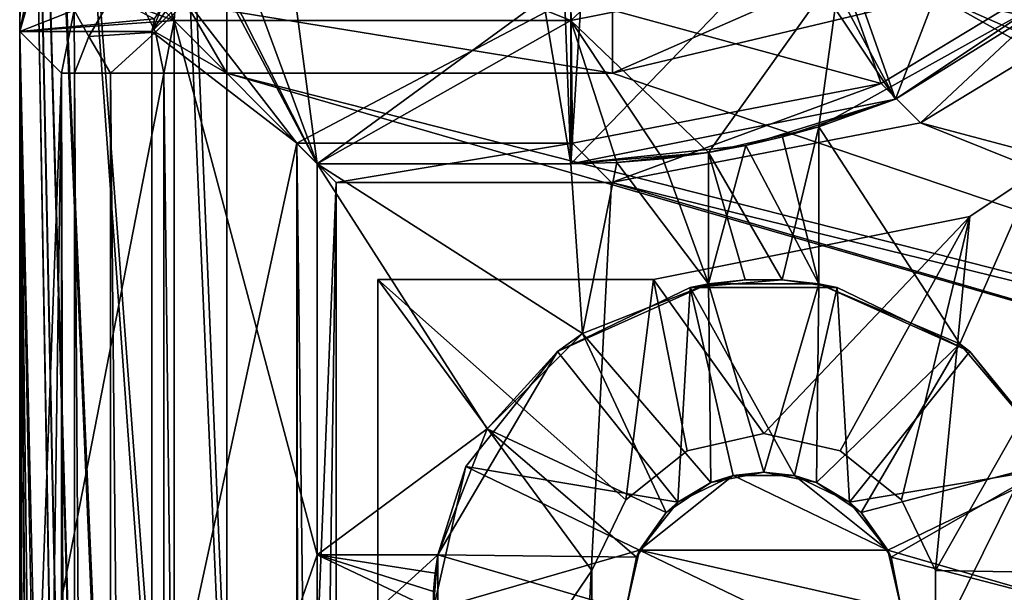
# Model space of a CAD drawing. Extents: x -3 to 104, y -79 to 161.
# Tile 172 of 203: x -3 to 6, y 145 to 150. Entities that reach past the tile are written whole.
import ezdxf

# ---------------------------------------------------------------- set-up
doc = ezdxf.new("R2010")
doc.units = 0
doc.header["$MEASUREMENT"] = 0

msp = doc.modelspace()

# ---------------------------------------------------------------- linework, layer by layer
for points in [[(-1.45, 151.199997, -76.900002), (-0.25, 123.900002, -76.900002), (-2.95, 159.899994, -76.900002)], [(-2.95, -77.599998, -76.900002), (-2.95, 159.899994, -76.900002), (-0.25, 6.1, -76.900002)], [(-0.25, 6.1, -76.900002), (-2.95, 159.899994, -76.900002), (-0.25, 7.6, -76.900002)], [(-0.25, 7.6, -76.900002), (-2.95, 159.899994, -76.900002), (-0.25, 32, -76.900002)], [(-0.25, 32, -76.900002), (-2.95, 159.899994, -76.900002), (-0.25, 33.200001, -76.900002)], [(-0.25, 33.200001, -76.900002), (-2.95, 159.899994, -76.900002), (-0.25, 64.400002, -76.900002)], [(-0.25, 64.400002, -76.900002), (-2.95, 159.899994, -76.900002), (-0.25, 65.599998, -76.900002)], [(-0.25, 65.599998, -76.900002), (-2.95, 159.899994, -76.900002), (-0.25, 96.800003, -76.900002)], [(-0.25, 96.800003, -76.900002), (-2.95, 159.899994, -76.900002), (-0.25, 98, -76.900002)], [(-0.25, 98, -76.900002), (-2.95, 159.899994, -76.900002), (-0.25, 122.400002, -76.900002)], [(-0.25, 122.400002, -76.900002), (-2.95, 159.899994, -76.900002), (-0.25, 123.900002, -76.900002)], [(-2.8358, 159.899994, -67.825996), (-2.95, 159.899994, -68.400002), (-2.95, 149.899994, -68.400002)], [(-2.8358, 159.899994, -67.825996), (-2.95, 149.899994, -68.400002), (-2.7239, 150.690994, -67.608597)], [(-2.95, 159.899994, -76.900002), (-2.95, 149.899994, -68.400002), (-2.95, 159.899994, -68.400002)], [(-2.95, 159.899994, -76.900002), (-2.95, -3.4858, -67.814201), (-2.95, 149.899994, -68.400002)], [(-2.95, 159.899994, -76.900002), (-2.95, -77.599998, -76.900002), (-2.95, -4.9, -68.400002)], [(-2.95, 159.899994, -76.900002), (-2.95, -4.9, -68.400002), (-2.95, -4.1346, -68.247803)], [(-2.95, 159.899994, -76.900002), (-2.95, -4.1346, -68.247803), (-2.95, -3.4858, -67.814201)], [(5.3668, 150.223007, 55), (11.88, 148.75, 55), (7.6919, 152.205994, 55)], [(2.05, 150, 10.1), (3.9634, 151.781006, 10.1), (2.05, 151.399994, 10.1)], [(2.05, 150, 10.1), (4.4992, 150.487, 10.1), (3.9634, 151.781006, 10.1)], [(5.8457, 151.498001, -76.900002), (4.9967, 149.285995, -76.900002), (4.4974, 150.703003, -76.900002)], [(7.4947, 150.955002, -76.900002), (4.9967, 149.285995, -76.900002), (5.8457, 151.498001, -76.900002)], [(-1.55, 150, 10.1), (-1.45, 151.399994, 10.1), (-2.024, 151.285995, 10.1)], [(-1.55, 150, 10.1), (2.05, 150, 10.1), (-1.45, 151.399994, 10.1)], [(-1.45, 151.399994, 10.1), (2.05, 150, 10.1), (2.05, 151.399994, 10.1)], [(-2.5107, 150.960999, 10.1), (-1.55, 150, 10.1), (-2.024, 151.285995, 10.1)], [(-1.3739, 150.817001, -76.900002), (-0.25, 123.900002, -76.900002), (-1.45, 151.199997, -76.900002)], [(-2.8358, 150.473999, 10.1), (-1.55, 150, 10.1), (-2.5107, 150.960999, 10.1)], [(4.9967, 149.285995, -76.900002), (7.4947, 150.955002, -76.900002), (7.1347, 150.617996, 5.5)], [(-1.1571, 150.492996, -76.900002), (-0.25, 148.699997, -76.900002), (-1.3739, 150.817001, -76.900002)], [(-0.25, 148.699997, -76.900002), (-0.25, 123.900002, -76.900002), (-1.3739, 150.817001, -76.900002)], [(4.9967, 149.285995, -76.900002), (2.05, 148.699997, -76.900002), (4.0249, 150.744995, -76.900002)], [(4.0249, 150.744995, -76.900002), (2.05, 148.699997, -76.900002), (2.1536, 150.345993, -76.900002)], [(4.2559, 150.664993, -76.900002), (4.9967, 149.285995, -76.900002), (4.0249, 150.744995, -76.900002)], [(4.4974, 150.703003, -76.900002), (4.9967, 149.285995, -76.900002), (4.2559, 150.664993, -76.900002)], [(-2.8358, 150.473999, 10.1), (-2.7239, 150.690994, -67.608597), (-2.95, 149.899994, -68.400002)], [(2.0501, 150.201004, 11.7), (4.4218, 150.673996, 11.7), (4.8665, 149.427002, 11.7)], [(5.5801, 147.065002, 5.5), (4.3, 149.035995, 5.5), (7.1347, 150.617996, 5.5)], [(4.3, 149.035995, 2.8), (7.1347, 150.617996, 5.5), (4.3, 149.035995, 5.5)], [(4.9967, 149.285995, -76.900002), (7.1347, 150.617996, 5.5), (4.3, 149.035995, 2.8)], [(4.3, 149.035995, 7.3), (5.5801, 147.065002, 7.3), (7.1347, 150.617996, 7.3)], [(4.4992, 150.487, 11.3), (4.3, 149.035995, 11.3), (7.1347, 150.617996, 11.3)], [(7.1347, 150.617996, 7.3), (7.1347, 150.617996, 11.3), (4.3, 149.035995, 11.3)], [(4.3, 149.035995, 7.3), (7.1347, 150.617996, 7.3), (4.3, 149.035995, 11.3)], [(4.4218, 150.673996, 11.7), (6.9448, 150.690994, 11.7), (4.8665, 149.427002, 11.7)], [(5.2225, 149.070999, 52.5), (4.8665, 149.427002, 11.7), (6.9448, 150.690994, 11.7)], [(7.3009, 150.335007, 52.5), (5.2225, 149.070999, 52.5), (6.9448, 150.690994, 11.7)], [(6.4777, 146.003006, 5.5), (5.5801, 147.065002, 5.5), (7.1347, 150.617996, 5.5)], [(5.5801, 147.065002, 7.3), (6.4777, 146.003006, 7.3), (7.1347, 150.617996, 7.3)], [(-1.7272, 150.014999, 10.1), (-2.9501, 149.899994, 10.1), (-2.8047, 150.565002, 10.1)], [(-2.8047, 150.565002, 10.1), (-2.9501, 149.899994, 10.1), (-2.457, 150.095001, 53.517101)], [(4.7073, 150.524994, 54.897598), (2.429, 150.091995, 54.8871), (2.4289, 149.520996, 55)], [(4.7073, 150.524994, 54.897598), (2.4289, 149.520996, 55), (5.3668, 150.223007, 55)], [(-2.95, 149.899994, 10.1), (-1.55, 150, 10.1), (-2.8358, 150.473999, 10.1)], [(-2.95, 149.899994, 10.1), (-2.8358, 150.473999, 10.1), (-2.95, 149.899994, -68.400002)], [(-2.3218, 149.856003, 54.2575), (-1.9867, 150.436996, 54.2575), (-2.457, 150.095001, 53.517101)], [(-1.7175, 149.893997, 54.801201), (-1.9867, 150.436996, 54.2575), (-2.3218, 149.856003, 54.2575)], [(-1.7175, 149.893997, 54.801201), (-1.4444, 150.167007, 54.801201), (-1.9867, 150.436996, 54.2575)], [(-0.8327, 150.276001, -76.900002), (-0.25, 148.699997, -76.900002), (-1.1571, 150.492996, -76.900002)], [(4.4992, 150.487, 11.3), (2.05, 150, 11.3), (3.3, 148.802002, 11.3)], [(2.05, 150, 11.3), (4.4992, 150.487, 11.3), (2.05, 150, 10.1)], [(2.05, 150, 10.1), (4.4992, 150.487, 11.3), (4.4992, 150.487, 10.1)], [(4.4992, 150.487, 11.3), (3.3, 148.802002, 11.3), (4.3, 149.035995, 11.3)], [(2.1536, 150.345993, -76.900002), (2.05, 148.699997, -76.900002), (1.9913, 150.238007, -76.900002)], [(-0.45, 150.199997, -76.900002), (-0.25, 148.699997, -76.900002), (-0.8327, 150.276001, -76.900002)], [(12.1845, 147.218994, 52.5), (5.2225, 149.070999, 52.5), (7.3009, 150.335007, 52.5)], [(-1.7501, 149.899994, 11.7), (-1.4501, 150.199997, 11.7), (-0.436, 148.886002, 11.7)], [(-1.5649, 150.177002, 11.7), (-1.4501, 150.199997, 11.7), (-1.7501, 149.899994, 11.7)], [(-1.6622, 150.112, 11.7), (-1.5649, 150.177002, 11.7), (-1.7501, 149.899994, 11.7)], [(-1.7175, 149.893997, 54.801201), (-1.0713, 149.520996, 55), (-1.4444, 150.167007, 54.801201)], [(-1.4501, 150.199997, 11.7), (2.0501, 150.201004, 11.7), (-0.436, 148.886002, 11.7)], [(-1.4444, 150.167007, 54.801201), (-1.0713, 149.520996, 55), (-1.0713, 150.091995, 54.8871)], [(1.8, 150.199997, -76.900002), (-0.25, 148.699997, -76.900002), (-0.45, 150.199997, -76.900002)], [(-0.436, 148.886002, 11.7), (2.0501, 150.201004, 11.7), (2.0643, 148.886002, 11.7)], [(2.05, 148.699997, -76.900002), (-0.25, 148.699997, -76.900002), (1.8, 150.199997, -76.900002)], [(1.9913, 150.238007, -76.900002), (2.05, 148.699997, -76.900002), (1.8, 150.199997, -76.900002)], [(2.0501, 150.201004, 11.7), (4.8665, 149.427002, 11.7), (2.0643, 148.886002, 11.7)], [(2.4289, 149.520996, 55), (13.0516, 145.921997, 55), (5.3668, 150.223007, 55)], [(5.3668, 150.223007, 55), (13.0516, 145.921997, 55), (12.1845, 147.218994, 55)], [(5.3668, 150.223007, 55), (12.1845, 147.218994, 55), (11.88, 148.75, 55)], [(-2.9501, 149.899994, 10.1), (-2.5712, 149.520996, 53.5131), (-2.457, 150.095001, 53.517101)], [(-2.4533, 149.520996, 54.083099), (-2.457, 150.095001, 53.517101), (-2.5712, 149.520996, 53.5131)], [(-2.3218, 149.856003, 54.2575), (-2.457, 150.095001, 53.517101), (-2.4533, 149.520996, 54.083099)], [(-1.6622, 150.112, 11.7), (-1.7501, 149.899994, 11.7), (-1.7272, 150.014999, 11.7)], [(2.4289, 149.520996, 55), (-1.0713, 150.091995, 54.8871), (-1.0713, 149.520996, 55)], [(2.4289, 149.520996, 55), (2.429, 150.091995, 54.8871), (-1.0713, 150.091995, 54.8871)], [(-1.7501, 149.899994, 10.1), (-2.9501, 149.899994, 10.1), (-1.7272, 150.014999, 10.1)], [(-2.95, 142.800003, 10.1), (-1.55, 150, 10.1), (-2.95, 149.899994, 10.1)], [(-1.55, 141.399994, 10.1), (-1.55, 150, 10.1), (-2.95, 142.800003, 10.1)], [(-1.7272, 150.014999, 10.1), (-1.7501, 149.899994, 11.7), (-1.7501, 149.899994, 10.1)], [(-1.7272, 150.014999, 11.7), (-1.7501, 149.899994, 11.7), (-1.7272, 150.014999, 10.1)], [(-1.55, 150, 10.1), (-1.55, 141.399994, 10.1), (-1.55, 150, 11.3)], [(-1.55, 150, 11.3), (-1.55, 141.399994, 10.1), (-1.55, 141.399994, 11.3)], [(-1.55, 150, 11.3), (-0.25, 148.699997, 11.3), (2.05, 150, 11.3)], [(-1.55, 150, 11.3), (-0.25, 145.149994, 11.3), (-0.25, 148.699997, 11.3)], [(-1.55, 150, 11.3), (-1.55, 141.399994, 11.3), (-0.25, 145.149994, 11.3)], [(2.05, 150, 10.1), (-1.55, 150, 11.3), (2.05, 150, 11.3)], [(-1.55, 150, 10.1), (-1.55, 150, 11.3), (2.05, 150, 10.1)], [(2.05, 150, 11.3), (-0.25, 148.699997, 11.3), (2.05, 148.699997, 11.3)], [(2.05, 150, 11.3), (2.8854, 148.744995, 11.3), (3.3, 148.802002, 11.3)], [(2.05, 150, 11.3), (2.4683, 148.710999, 11.3), (2.8854, 148.744995, 11.3)], [(2.05, 150, 11.3), (2.05, 148.699997, 11.3), (2.4683, 148.710999, 11.3)], [(-1.7501, 149.899994, 10.1), (-1.7501, 97.599998, 10.1), (-2.9501, 149.899994, 10.1)], [(-2.9501, -67.600098, 10.1), (-2.9501, 149.899994, 10.1), (-1.7501, -2.4, 10.1)], [(-1.7501, -2.4, 10.1), (-2.9501, 149.899994, 10.1), (-1.7501, 88.599998, 10.1)], [(-1.7501, 88.599998, 10.1), (-2.9501, 149.899994, 10.1), (-1.7501, 97.599998, 10.1)], [(-2.9501, 149.899994, 10.1), (-2.8488, 141.899994, 21.700001), (-2.5712, 149.520996, 53.5131)], [(-2.8837, 141.899994, 17.700001), (-2.8488, 141.899994, 21.700001), (-2.9501, 149.899994, 10.1)], [(-2.8837, 129.899994, 17.700001), (-2.8837, 141.899994, 17.700001), (-2.9501, 149.899994, 10.1)], [(-2.9501, 149.899994, 10.1), (-2.9501, -67.600098, 10.1), (-2.8837, -43.599998, 17.700001)], [(-2.9501, 149.899994, 10.1), (-2.8837, -43.599998, 17.700001), (-2.8837, 129.899994, 17.700001)], [(-2.95, 149.899994, 10.1), (-2.95, 142.800003, 6.1), (-2.95, 142.800003, 10.1)], [(-2.95, 142.800003, 6.1), (-2.95, 149.899994, -68.400002), (-2.95, 129, 6.1)], [(-2.95, 149.899994, -68.400002), (-2.95, -2.9, -66.400002), (-2.95, 129, 6.1)], [(-2.95, 149.899994, -68.400002), (-2.95, -3.0522, -67.165398), (-2.95, -2.9, -66.400002)], [(-2.95, 149.899994, -68.400002), (-2.95, -3.4858, -67.814201), (-2.95, -3.0522, -67.165398)], [(-2.95, 149.899994, 10.1), (-2.95, 149.899994, -68.400002), (-2.95, 142.800003, 6.1)], [(-1.7175, 149.893997, 54.801201), (-2.3218, 149.856003, 54.2575), (-2.1273, 149.520996, 54.5653)], [(-1.7175, 149.893997, 54.801201), (-2.1273, 149.520996, 54.5653), (-1.6423, 149.520996, 54.8871)], [(-1.7501, 149.899994, 11.7), (-0.436, 148.886002, 11.7), (-1.7501, 142.800003, 11.7)], [(-1.7501, 149.899994, 11.7), (-1.7501, 142.800003, 11.7), (-1.7501, 149.899994, 10.1)], [(-1.7501, 142.800003, 11.7), (-1.7501, 129, 11.7), (-1.7501, 149.899994, 10.1)], [(-1.7501, 129, 11.7), (-1.7501, 97.599998, 10.1), (-1.7501, 149.899994, 10.1)], [(-1.7175, 149.893997, 54.801201), (-1.6423, 149.520996, 54.8871), (-1.0713, 149.520996, 55)], [(-2.3218, 149.856003, 54.2575), (-2.4533, 149.520996, 54.083099), (-2.1273, 149.520996, 54.5653)], [(5.3599, 145.005997, 18.9), (8.1033, 149.847, 18.9), (5.6701, 148.220993, 18.9)], [(5.3599, 145.005997, 18.9), (17.134399, 144.800995, 18.9), (8.1033, 149.847, 18.9)], [(8.1033, 149.847, 17.299999), (5.3599, 144.294006, 17.299999), (5.3599, 145.005997, 17.299999)], [(8.1033, 149.847, 17.299999), (15.471, 126.727997, 17.299999), (5.3599, 144.294006, 17.299999)], [(8.1033, 149.847, 17.299999), (5.3599, 145.005997, 17.299999), (5.6701, 148.220993, 17.299999)], [(5.6701, 148.220993, 17.299999), (5.6701, 148.220993, 18.9), (8.1033, 149.847, 17.299999)], [(5.6701, 148.220993, 18.9), (8.1033, 149.847, 18.9), (8.1033, 149.847, 17.299999)], [(-2.8488, 129.899994, 21.700001), (-2.5712, 100.605003, 53.5131), (-2.5712, 149.520996, 53.5131)], [(-2.8488, 129.899994, 21.700001), (-2.5712, 149.520996, 53.5131), (-2.8488, 141.899994, 21.700001)], [(-2.4533, 100.605003, 54.083099), (-2.4533, 149.520996, 54.083099), (-2.5712, 149.520996, 53.5131)], [(-2.5712, 100.605003, 53.5131), (-2.4533, 100.605003, 54.083099), (-2.5712, 149.520996, 53.5131)], [(-2.1273, 100.605003, 54.5653), (-2.1273, 149.520996, 54.5653), (-2.4533, 149.520996, 54.083099)], [(-2.4533, 100.605003, 54.083099), (-2.1273, 100.605003, 54.5653), (-2.4533, 149.520996, 54.083099)], [(-1.6423, 100.605003, 54.8871), (-1.6423, 149.520996, 54.8871), (-2.1273, 149.520996, 54.5653)], [(-2.1273, 100.605003, 54.5653), (-1.6423, 100.605003, 54.8871), (-2.1273, 149.520996, 54.5653)], [(-1.0713, 100.605003, 55), (-1.0713, 149.520996, 55), (-1.6423, 149.520996, 54.8871)], [(-1.6423, 100.605003, 54.8871), (-1.0713, 100.605003, 55), (-1.6423, 149.520996, 54.8871)], [(-1.0713, 149.520996, 55), (13.0516, 145.921997, 55), (2.4289, 149.520996, 55)], [(-1.0713, 149.520996, 55), (14.3493, 145.054001, 55), (13.0516, 145.921997, 55)], [(-1.0713, 100.605003, 55), (14.3493, 145.054001, 55), (-1.0713, 149.520996, 55)], [(2.4203, 148.529999, 52.5), (2.0643, 148.886002, 11.7), (4.8665, 149.427002, 11.7)], [(5.2225, 149.070999, 52.5), (2.4203, 148.529999, 52.5), (4.8665, 149.427002, 11.7)], [(2.05, 148.699997, -76.900002), (4.9967, 149.285995, -76.900002), (3.6367, 148.865005, 2.8)], [(4.9967, 149.285995, -76.900002), (3.9702, 148.942993, 2.8), (3.6367, 148.865005, 2.8)], [(4.9967, 149.285995, -76.900002), (4.3, 149.035995, 2.8), (3.9702, 148.942993, 2.8)], [(13.0516, 145.921997, 52.5), (2.4203, 148.529999, 52.5), (5.2225, 149.070999, 52.5)], [(3.3, 148.802002, 11.3), (3.9673, 147.645004, 11.3), (4.3, 149.035995, 11.3)], [(4.3, 149.035995, 11.3), (3.9673, 147.645004, 11.3), (4.2999, 147.608002, 11.3)], [(4.3, 149.035995, 2.8), (4.3, 147.608002, 2.8), (3.9702, 148.942993, 2.8)], [(4.2999, 147.608002, 11.3), (4.3, 147.608002, 7.3), (4.3, 149.035995, 7.3)], [(4.2999, 147.608002, 11.3), (4.3, 149.035995, 7.3), (4.3, 149.035995, 11.3)], [(5.5801, 147.065002, 5.5), (4.3, 147.608002, 5.5), (4.3, 149.035995, 5.5)], [(4.3, 147.608002, 5.5), (4.3, 147.608002, 2.8), (4.3, 149.035995, 2.8)], [(4.3, 147.608002, 5.5), (4.3, 149.035995, 2.8), (4.3, 149.035995, 5.5)], [(4.3, 147.608002, 7.3), (5.5801, 147.065002, 7.3), (4.3, 149.035995, 7.3)], [(13.0516, 145.921997, 52.5), (5.2225, 149.070999, 52.5), (12.1845, 147.218994, 52.5)], [(3.9702, 148.942993, 2.8), (4.3, 147.608002, 2.8), (3.6367, 148.865005, 2.8)], [(-0.436, 148.886002, 11.7), (-0.436, 142.800003, 11.7), (-1.7501, 142.800003, 11.7)], [(-0.3487, 141.899994, 21.700001), (-0.436, 148.886002, 11.7), (-0.0799, 148.529999, 52.5)], [(-0.3487, 141.899994, 21.700001), (-0.4281, 141.899994, 12.6), (-0.436, 148.886002, 11.7)], [(-0.4281, 141.899994, 12.6), (-0.436, 142.800003, 11.7), (-0.436, 148.886002, 11.7)], [(-0.0799, 148.529999, 52.5), (-0.436, 148.886002, 11.7), (2.0643, 148.886002, 11.7)], [(-0.0799, 148.529999, 52.5), (2.0643, 148.886002, 11.7), (2.4203, 148.529999, 52.5)], [(2.05, 148.699997, -76.900002), (3.6367, 148.865005, 2.8), (3.3, 148.802002, 2.8)], [(3.6367, 148.865005, 2.8), (3.3, 147.608002, 2.8), (3.3, 148.802002, 2.8)], [(4.3, 147.608002, 2.8), (3.3, 147.608002, 2.8), (3.6367, 148.865005, 2.8)], [(2.05, 148.699997, -76.900002), (3.3, 148.802002, 2.8), (2.4683, 148.710999, 5.5)], [(2.4683, 148.710999, 5.5), (3.3, 148.802002, 2.8), (2.8854, 148.744995, 5.5)], [(3.3, 147.608002, 5.5), (2.4683, 148.710999, 5.5), (2.8854, 148.744995, 5.5)], [(2.4683, 148.710999, 7.3), (3.3, 147.608002, 7.3), (2.8854, 148.744995, 7.3)], [(2.8854, 148.744995, 7.3), (2.8854, 148.744995, 11.3), (2.4683, 148.710999, 11.3)], [(2.4683, 148.710999, 7.3), (2.8854, 148.744995, 7.3), (2.4683, 148.710999, 11.3)], [(2.8854, 148.744995, 5.5), (3.3, 148.802002, 2.8), (3.3, 148.802002, 5.5)], [(3.3, 147.608002, 5.5), (2.8854, 148.744995, 5.5), (3.3, 148.802002, 5.5)], [(2.8854, 148.744995, 7.3), (3.3, 147.608002, 7.3), (3.3, 148.802002, 7.3)], [(3.3, 148.802002, 7.3), (3.3, 148.802002, 11.3), (2.8854, 148.744995, 11.3)], [(2.8854, 148.744995, 7.3), (3.3, 148.802002, 7.3), (2.8854, 148.744995, 11.3)], [(3.3, 147.608002, 2.8), (3.3, 148.802002, 5.5), (3.3, 148.802002, 2.8)], [(3.3, 147.608002, 2.8), (3.3, 147.608002, 5.5), (3.3, 148.802002, 5.5)], [(3.3, 148.802002, 11.3), (3.6326, 147.645004, 11.3), (3.9673, 147.645004, 11.3)], [(3.3, 148.802002, 11.3), (3.3, 147.608002, 11.3), (3.6326, 147.645004, 11.3)], [(3.3, 147.608002, 7.3), (3.3, 147.608002, 11.3), (3.3, 148.802002, 11.3)], [(3.3, 147.608002, 7.3), (3.3, 148.802002, 11.3), (3.3, 148.802002, 7.3)], [(1.2897, 146.292999, 5.5), (-0.25, 145.149994, 5.5), (-0.25, 148.699997, 5.5)], [(2.1574, 147.160004, 5.5), (-0.25, 148.699997, 5.5), (2.05, 148.699997, 5.5)], [(2.1574, 147.160004, 5.5), (1.2897, 146.292999, 5.5), (-0.25, 148.699997, 5.5)], [(-0.25, 145.149994, 2.8), (-0.25, 148.699997, 5.5), (-0.25, 145.149994, 5.5)], [(-0.25, 148.699997, -76.900002), (-0.25, 148.699997, 5.5), (-0.25, 145.149994, 2.8)], [(-0.25, 148.699997, -76.900002), (-0.25, 145.149994, 2.8), (-0.25, 131.899994, -6.2)], [(-0.25, 123.900002, -76.900002), (-0.25, 148.699997, -76.900002), (-0.25, 131.899994, -6.2)], [(-0.25, 148.699997, 5.5), (2.05, 148.699997, -76.900002), (2.05, 148.699997, 5.5)], [(-0.25, 148.699997, 5.5), (-0.25, 148.699997, -76.900002), (2.05, 148.699997, -76.900002)], [(-0.25, 145.149994, 7.3), (-0.25, 148.699997, 7.3), (-0.25, 148.699997, 11.3)], [(-0.25, 145.149994, 7.3), (-0.25, 148.699997, 11.3), (-0.25, 145.149994, 11.3)], [(-0.25, 148.699997, 7.3), (2.1574, 147.160004, 7.3), (2.05, 148.699997, 7.3)], [(-0.25, 145.149994, 7.3), (1.2897, 146.292999, 7.3), (-0.25, 148.699997, 7.3)], [(-0.25, 148.699997, 7.3), (1.2897, 146.292999, 7.3), (2.1574, 147.160004, 7.3)], [(-0.25, 148.699997, 11.3), (2.05, 148.699997, 7.3), (2.05, 148.699997, 11.3)], [(-0.25, 148.699997, 11.3), (-0.25, 148.699997, 7.3), (2.05, 148.699997, 7.3)], [(2.05, 148.699997, -76.900002), (2.4683, 148.710999, 5.5), (2.05, 148.699997, 5.5)], [(2.1574, 147.160004, 5.5), (2.05, 148.699997, 5.5), (2.4683, 148.710999, 5.5)], [(2.05, 148.699997, 7.3), (2.1574, 147.160004, 7.3), (2.4683, 148.710999, 7.3)], [(2.4683, 148.710999, 7.3), (2.4683, 148.710999, 11.3), (2.05, 148.699997, 11.3)], [(2.05, 148.699997, 7.3), (2.4683, 148.710999, 7.3), (2.05, 148.699997, 11.3)], [(3.3, 147.608002, 5.5), (2.1574, 147.160004, 5.5), (2.4683, 148.710999, 5.5)], [(2.1574, 147.160004, 7.3), (3.3, 147.608002, 7.3), (2.4683, 148.710999, 7.3)], [(-0.0799, 100.584, 52.5), (-0.3487, 129.899994, 21.700001), (-0.0799, 148.529999, 52.5)], [(-0.0799, 148.529999, 52.5), (-0.3487, 129.899994, 21.700001), (-0.3487, 141.899994, 21.700001)], [(14.3493, 145.054001, 52.5), (-0.0799, 100.584, 52.5), (2.4203, 148.529999, 52.5)], [(2.4203, 148.529999, 52.5), (-0.0799, 100.584, 52.5), (-0.0799, 148.529999, 52.5)], [(14.3493, 145.054001, 52.5), (2.4203, 148.529999, 52.5), (13.0516, 145.921997, 52.5)], [(3.8, 146.25, 18.9), (5.6701, 148.220993, 18.9), (2.8, 147.649994, 18.9)], [(5.6701, 148.220993, 17.299999), (3.8, 146.25, 17.299999), (2.8, 147.649994, 17.299999)], [(2.8, 147.649994, 18.9), (5.6701, 148.220993, 18.9), (2.8, 147.649994, 17.299999)], [(2.8, 147.649994, 17.299999), (5.6701, 148.220993, 18.9), (5.6701, 148.220993, 17.299999)], [(4.4942, 146.091995, 18.9), (5.6701, 148.220993, 18.9), (3.8, 146.25, 18.9)], [(5.6701, 148.220993, 17.299999), (4.4942, 146.091995, 17.299999), (3.8, 146.25, 17.299999)], [(5.0509, 145.647995, 18.9), (5.6701, 148.220993, 18.9), (4.4942, 146.091995, 18.9)], [(5.6701, 148.220993, 17.299999), (5.0509, 145.647995, 17.299999), (4.4942, 146.091995, 17.299999)], [(5.3599, 145.005997, 18.9), (5.6701, 148.220993, 18.9), (5.0509, 145.647995, 18.9)], [(5.6701, 148.220993, 17.299999), (5.3599, 145.005997, 17.299999), (5.0509, 145.647995, 17.299999)], [(2.2401, 145.005997, 18.9), (0.3, 147.649994, 18.9), (0.3, 142.149994, 18.9)], [(2.2401, 145.005997, 18.9), (2.5491, 145.647995, 18.9), (0.3, 147.649994, 18.9)], [(2.5491, 145.647995, 18.9), (2.8, 147.649994, 18.9), (0.3, 147.649994, 18.9)], [(0.3, 147.649994, 17.299999), (2.2401, 145.005997, 17.299999), (0.3, 142.149994, 17.299999)], [(2.5491, 145.647995, 17.299999), (2.2401, 145.005997, 17.299999), (0.3, 147.649994, 17.299999)], [(2.8, 147.649994, 17.299999), (2.5491, 145.647995, 17.299999), (0.3, 147.649994, 17.299999)], [(0.3, 147.649994, 18.9), (0.3, 147.649994, 17.299999), (0.3, 142.149994, 18.9)], [(0.3, 142.149994, 18.9), (0.3, 147.649994, 17.299999), (0.3, 142.149994, 17.299999)], [(2.8, 147.649994, 17.299999), (0.3, 147.649994, 18.9), (2.8, 147.649994, 18.9)], [(2.8, 147.649994, 17.299999), (0.3, 147.649994, 17.299999), (0.3, 147.649994, 18.9)], [(3.3, 147.608002, 11.3), (1.9295, 146.994995, 17.299999), (3.1324, 147.574997, 17.299999)], [(3.3, 147.608002, 11.3), (2.1574, 147.160004, 7.3), (1.9295, 146.994995, 17.299999)], [(1.9295, 146.994995, 17.299999), (3.0206, 145.626999, 17.299999), (3.1324, 147.574997, 17.299999)], [(3.3, 147.608002, 2.8), (3.3216, 145.804993, 2.8), (2.1574, 147.160004, 2.8)], [(3.3, 147.608002, 2.8), (2.1574, 147.160004, 5.5), (3.3, 147.608002, 5.5)], [(3.3, 147.608002, 2.8), (2.1574, 147.160004, 2.8), (2.1574, 147.160004, 5.5)], [(3.3, 147.608002, 7.3), (2.1574, 147.160004, 7.3), (3.3, 147.608002, 11.3)], [(3.1058, 146.091995, 18.9), (2.8, 147.649994, 18.9), (2.5491, 145.647995, 18.9)], [(2.8, 147.649994, 17.299999), (3.1058, 146.091995, 17.299999), (2.5491, 145.647995, 17.299999)], [(3.8, 146.25, 18.9), (2.8, 147.649994, 18.9), (3.1058, 146.091995, 18.9)], [(2.8, 147.649994, 17.299999), (3.8, 146.25, 17.299999), (3.1058, 146.091995, 17.299999)], [(3.0206, 145.626999, 17.299999), (3.5218, 145.869003, 17.299999), (3.1324, 147.574997, 17.299999)], [(3.6326, 147.645004, 11.3), (3.3, 147.608002, 11.3), (3.1324, 147.574997, 17.299999)], [(3.9673, 147.645004, 11.3), (3.1324, 147.574997, 17.299999), (4.4676, 147.574997, 17.299999)], [(3.9673, 147.645004, 11.3), (3.6326, 147.645004, 11.3), (3.1324, 147.574997, 17.299999)], [(3.1324, 147.574997, 17.299999), (4.0782, 145.869003, 17.299999), (4.4676, 147.574997, 17.299999)], [(3.5218, 145.869003, 17.299999), (4.0782, 145.869003, 17.299999), (3.1324, 147.574997, 17.299999)], [(4.3, 147.608002, 2.8), (3.8, 145.899994, 2.8), (3.3, 147.608002, 2.8)], [(3.8, 145.899994, 2.8), (3.3216, 145.804993, 2.8), (3.3, 147.608002, 2.8)], [(4.2784, 145.804993, 2.8), (3.8, 145.899994, 2.8), (4.3, 147.608002, 2.8)], [(4.2999, 147.608002, 11.3), (3.9673, 147.645004, 11.3), (4.4676, 147.574997, 17.299999)], [(4.0782, 145.869003, 17.299999), (4.5794, 145.626999, 17.299999), (4.4676, 147.574997, 17.299999)], [(5.5801, 147.065002, 2.8), (4.2784, 145.804993, 2.8), (4.3, 147.608002, 2.8)], [(4.2999, 147.608002, 11.3), (4.4676, 147.574997, 17.299999), (5.6705, 146.994995, 17.299999)], [(5.5801, 147.065002, 7.3), (4.3, 147.608002, 7.3), (4.2999, 147.608002, 11.3)], [(5.5801, 147.065002, 7.3), (4.2999, 147.608002, 11.3), (5.6705, 146.994995, 17.299999)], [(5.5801, 147.065002, 2.8), (4.3, 147.608002, 2.8), (4.3, 147.608002, 5.5)], [(5.5801, 147.065002, 2.8), (4.3, 147.608002, 5.5), (5.5801, 147.065002, 5.5)], [(4.4676, 147.574997, 17.299999), (4.5794, 145.626999, 17.299999), (5.6705, 146.994995, 17.299999)], [(2.9161, 145.533997, 2.8), (1.2897, 146.292999, 2.8), (2.1574, 147.160004, 2.8)], [(2.1574, 147.160004, 2.8), (1.2897, 146.292999, 5.5), (2.1574, 147.160004, 5.5)], [(2.1574, 147.160004, 2.8), (1.2897, 146.292999, 2.8), (1.2897, 146.292999, 5.5)], [(2.1574, 147.160004, 7.3), (1.2897, 146.292999, 7.3), (1.9295, 146.994995, 17.299999)], [(3.3216, 145.804993, 2.8), (2.9161, 145.533997, 2.8), (2.1574, 147.160004, 2.8)], [(4.6839, 145.533997, 2.8), (4.2784, 145.804993, 2.8), (5.5801, 147.065002, 2.8)], [(6.4777, 146.003006, 2.8), (4.6839, 145.533997, 2.8), (5.5801, 147.065002, 2.8)], [(6.4777, 146.003006, 2.8), (5.5801, 147.065002, 5.5), (6.4777, 146.003006, 5.5)], [(6.4777, 146.003006, 2.8), (5.5801, 147.065002, 2.8), (5.5801, 147.065002, 5.5)], [(6.4777, 146.003006, 7.3), (5.5801, 147.065002, 7.3), (5.6705, 146.994995, 17.299999)], [(1.9295, 146.994995, 17.299999), (0.842, 145.149994, 11.3), (1.0971, 145.951996, 17.299999)], [(1.2897, 146.292999, 7.3), (0.842, 145.149994, 11.3), (1.9295, 146.994995, 17.299999)], [(1.0971, 145.951996, 17.299999), (3.0206, 145.626999, 17.299999), (1.9295, 146.994995, 17.299999)], [(4.5794, 145.626999, 17.299999), (6.5029, 145.951996, 17.299999), (5.6705, 146.994995, 17.299999)], [(6.4777, 146.003006, 7.3), (5.6705, 146.994995, 17.299999), (6.5029, 145.951996, 17.299999)], [(0.842, 145.149994, 5.5), (-0.25, 145.149994, 5.5), (1.2897, 146.292999, 5.5)], [(-0.25, 145.149994, 7.3), (0.842, 145.149994, 7.3), (1.2897, 146.292999, 7.3)], [(2.6452, 145.128006, 2.8), (0.842, 145.149994, 2.8), (1.2897, 146.292999, 2.8)], [(1.2897, 146.292999, 2.8), (0.842, 145.149994, 5.5), (1.2897, 146.292999, 5.5)], [(1.2897, 146.292999, 2.8), (0.842, 145.149994, 2.8), (0.842, 145.149994, 5.5)], [(1.2897, 146.292999, 7.3), (0.842, 145.149994, 7.3), (0.842, 145.149994, 11.3)], [(2.6452, 145.128006, 2.8), (1.2897, 146.292999, 2.8), (2.9161, 145.533997, 2.8)], [(3.8, 146.25, 18.9), (3.1058, 146.091995, 18.9), (3.8, 146.25, 17.299999)], [(3.8, 146.25, 17.299999), (3.1058, 146.091995, 18.9), (3.1058, 146.091995, 17.299999)], [(4.4942, 146.091995, 17.299999), (3.8, 146.25, 18.9), (3.8, 146.25, 17.299999)], [(4.4942, 146.091995, 18.9), (3.8, 146.25, 18.9), (4.4942, 146.091995, 17.299999)], [(3.1058, 146.091995, 17.299999), (2.5491, 145.647995, 18.9), (2.5491, 145.647995, 17.299999)], [(3.1058, 146.091995, 18.9), (2.5491, 145.647995, 18.9), (3.1058, 146.091995, 17.299999)], [(5.0509, 145.647995, 17.299999), (4.4942, 146.091995, 18.9), (4.4942, 146.091995, 17.299999)], [(5.0509, 145.647995, 18.9), (4.4942, 146.091995, 18.9), (5.0509, 145.647995, 17.299999)], [(6.4777, 146.003006, 2.8), (4.9548, 145.128006, 2.8), (4.6839, 145.533997, 2.8)], [(6.8, 144.649994, 2.8), (4.9548, 145.128006, 2.8), (6.4777, 146.003006, 2.8)], [(0.842, 145.149994, 11.3), (0.8, 144.649994, 17.299999), (1.0971, 145.951996, 17.299999)], [(0.8, 144.649994, 17.299999), (2.6738, 145.192001, 17.299999), (1.0971, 145.951996, 17.299999)], [(1.0971, 145.951996, 17.299999), (2.6738, 145.192001, 17.299999), (3.0206, 145.626999, 17.299999)], [(3.3216, 145.804993, 2.8), (3.8, 145.899994, 2.8), (3.5218, 145.869003, 5.5)], [(3.5218, 145.869003, 5.5), (3.8, 145.899994, 2.8), (4.0782, 145.869003, 5.5)], [(3.8, 145.899994, 2.8), (4.2784, 145.804993, 2.8), (4.0782, 145.869003, 5.5)], [(4.9262, 145.192001, 17.299999), (6.5029, 145.951996, 17.299999), (4.5794, 145.626999, 17.299999)], [(4.9262, 145.192001, 17.299999), (6.8, 144.649994, 17.299999), (6.5029, 145.951996, 17.299999)], [(3.5218, 145.869003, 5.5), (2.6738, 145.192001, 5.5), (3.0206, 145.626999, 5.5)], [(4.9262, 145.192001, 5.5), (2.6738, 145.192001, 5.5), (3.5218, 145.869003, 5.5)], [(2.6738, 145.192001, 7.3), (3.5218, 145.869003, 7.3), (3.0206, 145.626999, 7.3)], [(2.6738, 145.192001, 7.3), (4.9262, 145.192001, 7.3), (3.5218, 145.869003, 7.3)], [(2.9161, 145.533997, 2.8), (3.3216, 145.804993, 2.8), (3.0206, 145.626999, 5.5)], [(3.0206, 145.626999, 5.5), (3.3216, 145.804993, 2.8), (3.5218, 145.869003, 5.5)], [(3.0206, 145.626999, 17.299999), (3.0206, 145.626999, 7.3), (3.5218, 145.869003, 17.299999)], [(3.0206, 145.626999, 7.3), (3.5218, 145.869003, 7.3), (3.5218, 145.869003, 17.299999)], [(4.9262, 145.192001, 5.5), (3.5218, 145.869003, 5.5), (4.0782, 145.869003, 5.5)], [(3.5218, 145.869003, 17.299999), (4.0782, 145.869003, 7.3), (4.0782, 145.869003, 17.299999)], [(3.5218, 145.869003, 7.3), (4.0782, 145.869003, 7.3), (3.5218, 145.869003, 17.299999)], [(3.5218, 145.869003, 7.3), (4.9262, 145.192001, 7.3), (4.0782, 145.869003, 7.3)], [(4.0782, 145.869003, 5.5), (4.2784, 145.804993, 2.8), (4.5794, 145.626999, 5.5)], [(4.9262, 145.192001, 5.5), (4.0782, 145.869003, 5.5), (4.5794, 145.626999, 5.5)], [(4.0782, 145.869003, 17.299999), (4.5794, 145.626999, 7.3), (4.5794, 145.626999, 17.299999)], [(4.0782, 145.869003, 7.3), (4.5794, 145.626999, 7.3), (4.0782, 145.869003, 17.299999)], [(4.0782, 145.869003, 7.3), (4.9262, 145.192001, 7.3), (4.5794, 145.626999, 7.3)], [(4.2784, 145.804993, 2.8), (4.6839, 145.533997, 2.8), (4.5794, 145.626999, 5.5)], [(2.5491, 145.647995, 17.299999), (2.2401, 145.005997, 18.9), (2.2401, 145.005997, 17.299999)], [(2.5491, 145.647995, 18.9), (2.2401, 145.005997, 18.9), (2.5491, 145.647995, 17.299999)], [(2.6738, 145.192001, 5.5), (2.9161, 145.533997, 2.8), (3.0206, 145.626999, 5.5)], [(2.6738, 145.192001, 17.299999), (3.0206, 145.626999, 7.3), (3.0206, 145.626999, 17.299999)], [(2.6738, 145.192001, 7.3), (3.0206, 145.626999, 7.3), (2.6738, 145.192001, 17.299999)], [(4.5794, 145.626999, 5.5), (4.6839, 145.533997, 2.8), (4.9262, 145.192001, 5.5)], [(4.5794, 145.626999, 17.299999), (4.5794, 145.626999, 7.3), (4.9262, 145.192001, 17.299999)], [(4.5794, 145.626999, 7.3), (4.9262, 145.192001, 7.3), (4.9262, 145.192001, 17.299999)], [(5.3599, 145.005997, 17.299999), (5.0509, 145.647995, 18.9), (5.0509, 145.647995, 17.299999)], [(5.3599, 145.005997, 18.9), (5.0509, 145.647995, 18.9), (5.3599, 145.005997, 17.299999)], [(2.6452, 145.128006, 2.8), (2.9161, 145.533997, 2.8), (2.6738, 145.192001, 5.5)], [(4.6839, 145.533997, 2.8), (4.9548, 145.128006, 2.8), (4.9262, 145.192001, 5.5)], [(0.8, 144.649994, 17.299999), (2.55, 144.649994, 17.299999), (2.6738, 145.192001, 17.299999)], [(2.55, 144.649994, 5.5), (2.6452, 145.128006, 2.8), (2.6738, 145.192001, 5.5)], [(4.9262, 144.108002, 5.5), (2.55, 144.649994, 5.5), (2.6738, 145.192001, 5.5)], [(2.55, 144.649994, 7.3), (2.6738, 145.192001, 7.3), (2.55, 144.649994, 17.299999)], [(2.55, 144.649994, 17.299999), (2.6738, 145.192001, 7.3), (2.6738, 145.192001, 17.299999)], [(2.55, 144.649994, 7.3), (4.9262, 144.108002, 7.3), (2.6738, 145.192001, 7.3)], [(5.05, 144.649994, 5.5), (2.6738, 145.192001, 5.5), (4.9262, 145.192001, 5.5)], [(4.9262, 144.108002, 5.5), (2.6738, 145.192001, 5.5), (5.05, 144.649994, 5.5)], [(2.6738, 145.192001, 7.3), (5.05, 144.649994, 7.3), (4.9262, 145.192001, 7.3)], [(2.6738, 145.192001, 7.3), (4.9262, 144.108002, 7.3), (5.05, 144.649994, 7.3)], [(4.9262, 145.192001, 5.5), (4.9548, 145.128006, 2.8), (5.05, 144.649994, 5.5)], [(5.05, 144.649994, 17.299999), (6.8, 144.649994, 17.299999), (4.9262, 145.192001, 17.299999)], [(4.9262, 145.192001, 17.299999), (5.05, 144.649994, 7.3), (5.05, 144.649994, 17.299999)], [(4.9262, 145.192001, 7.3), (5.05, 144.649994, 7.3), (4.9262, 145.192001, 17.299999)], [(-0.25, 145.149994, 11.3), (-1.55, 141.399994, 11.3), (-0.25, 144.149994, 11.3)], [(-0.25, 131.899994, -6.2), (-0.25, 145.149994, 2.8), (-0.25, 144.149994, 2.8)], [(0.8423, 144.149994, 2.8), (-0.25, 144.149994, 2.8), (0.842, 145.149994, 2.8)], [(0.842, 145.149994, 2.8), (-0.25, 144.149994, 2.8), (-0.25, 145.149994, 2.8)], [(-0.25, 145.149994, 2.8), (0.842, 145.149994, 5.5), (0.842, 145.149994, 2.8)], [(-0.25, 145.149994, 2.8), (-0.25, 145.149994, 5.5), (0.842, 145.149994, 5.5)], [(0.8047, 144.817001, 11.3), (-0.25, 145.149994, 11.3), (0.8, 144.649994, 11.3)], [(0.8187, 144.983994, 11.3), (-0.25, 145.149994, 11.3), (0.8047, 144.817001, 11.3)], [(0.842, 145.149994, 11.3), (-0.25, 145.149994, 11.3), (0.8187, 144.983994, 11.3)], [(-0.25, 145.149994, 11.3), (-0.25, 144.149994, 11.3), (0.8, 144.649994, 11.3)], [(-0.25, 145.149994, 7.3), (-0.25, 145.149994, 11.3), (0.842, 145.149994, 11.3)], [(-0.25, 145.149994, 7.3), (0.842, 145.149994, 11.3), (0.842, 145.149994, 7.3)], [(0.842, 145.149994, 11.3), (0.8187, 144.983994, 11.3), (0.8, 144.649994, 17.299999)], [(2.55, 144.649994, 2.8), (0.842, 145.149994, 2.8), (2.6452, 145.128006, 2.8)], [(2.55, 144.649994, 2.8), (0.8423, 144.149994, 2.8), (0.842, 145.149994, 2.8)], [(2.55, 144.649994, 2.8), (2.6452, 145.128006, 2.8), (2.55, 144.649994, 5.5)], [(6.8, 144.649994, 2.8), (5.05, 144.649994, 2.8), (4.9548, 145.128006, 2.8)], [(4.9548, 145.128006, 2.8), (5.05, 144.649994, 2.8), (5.05, 144.649994, 5.5)], [(-1.0713, 100.605003, 55), (15.88, 144.75, 55), (14.3493, 145.054001, 55)], [(5.5864, 100.584, 52.5), (-0.0799, 100.584, 52.5), (14.3493, 145.054001, 52.5)], [(2.2401, 144.294006, 18.9), (2.2401, 145.005997, 18.9), (0.3, 142.149994, 18.9)], [(2.2401, 145.005997, 17.299999), (2.2401, 144.294006, 17.299999), (0.3, 142.149994, 17.299999)], [(0.8187, 144.983994, 11.3), (0.8047, 144.817001, 11.3), (0.8, 144.649994, 17.299999)], [(2.2401, 145.005997, 17.299999), (2.2401, 144.294006, 18.9), (2.2401, 144.294006, 17.299999)], [(2.2401, 145.005997, 18.9), (2.2401, 144.294006, 18.9), (2.2401, 145.005997, 17.299999)], [(5.3599, 144.294006, 18.9), (17.134399, 144.800995, 18.9), (5.3599, 145.005997, 18.9)], [(5.3599, 144.294006, 17.299999), (5.3599, 145.005997, 18.9), (5.3599, 145.005997, 17.299999)], [(5.3599, 144.294006, 18.9), (5.3599, 145.005997, 18.9), (5.3599, 144.294006, 17.299999)], [(6.7864, 100.584, 52.5), (5.5864, 100.584, 52.5), (14.3493, 145.054001, 52.5)], [(0.8047, 144.817001, 11.3), (0.8, 144.649994, 11.3), (0.8, 144.649994, 17.299999)]]:
    msp.add_3dface(points)

doc.saveas('drawing.dxf')
